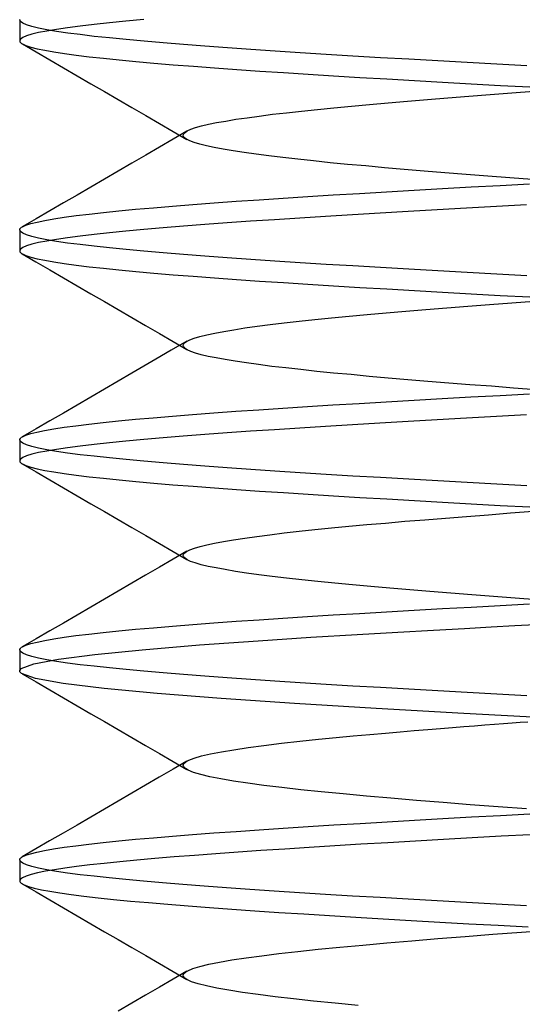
# Model space of a CAD drawing. Header units: millimetres. Extents: x 0 to 93, y -50 to 1.2.
# Tile 106 of 137: x 82.9 to 84.1, y -5.3 to -2.9. Entities that reach past the tile are written whole.
import ezdxf

# ---------------------------------------------------------------- set-up
doc = ezdxf.new("R2010")
doc.units = ezdxf.units.MM
doc.layers.add('MAIN-2', color=7, linetype='Continuous')

msp = doc.modelspace()

# ---------------------------------------------------------------- linework, layer by layer
at = {"layer": 'MAIN-2'}
for p, q in [((82.9005, -2.9501), (82.9007, -2.9488)), ((82.9005, -2.95), (82.9005, -3)), ((82.9023, -2.954), (82.9005, -2.9501)), ((83.1538, -2.953), (83.1143, -2.9569)), ((83.1964, -2.9491), (83.1538, -2.953)), ((82.9078, -2.9579), (82.9023, -2.954)), ((82.9168, -2.9618), (82.9078, -2.9579)), ((82.9294, -2.9657), (82.9168, -2.9618)), ((82.9455, -2.9696), (82.9294, -2.9657)), ((82.9652, -2.9735), (82.9455, -2.9696)), ((82.9651, -2.9765), (82.9455, -2.9804)), ((82.9883, -2.9726), (82.9651, -2.9765)), ((82.9883, -2.9774), (82.9652, -2.9735)), ((83.0148, -2.9687), (82.9883, -2.9726)), ((83.0447, -2.9648), (83.0148, -2.9687)), ((83.0779, -2.9609), (83.0447, -2.9648)), ((83.1143, -2.9569), (83.0779, -2.9609)), ((82.9023, -2.9961), (82.9005, -3)), ((82.9005, -3), (82.9007, -3.0012)), ((82.9077, -2.9922), (82.9023, -2.9961)), ((82.9167, -2.9883), (82.9077, -2.9922)), ((82.9293, -2.9843), (82.9167, -2.9883)), ((82.9455, -2.9804), (82.9293, -2.9843)), ((83.0149, -2.9813), (82.9883, -2.9774)), ((83.0448, -2.9852), (83.0149, -2.9813)), ((83.0781, -2.9892), (83.0448, -2.9852)), ((83.1145, -2.9931), (83.0781, -2.9892)), ((83.1541, -2.997), (83.1145, -2.9931)), ((83.1968, -3.0009), (83.1541, -2.997)), ((82.9007, -3.0012), (82.9012, -3.0025)), ((82.9012, -3.0025), (82.9021, -3.0037)), ((82.9021, -3.0037), (82.9034, -3.0049)), ((82.9034, -3.0049), (82.905, -3.0061)), ((82.905, -3.0061), (82.907, -3.0074)), ((82.9069, -3.0073), (82.9395, -3.0262)), ((82.907, -3.0074), (82.9154, -3.0112)), ((82.9154, -3.0112), (82.9271, -3.015)), ((82.9271, -3.015), (82.9422, -3.0188)), ((82.9422, -3.0188), (82.9605, -3.0225)), ((82.9605, -3.0225), (82.9822, -3.0263)), ((83.2424, -3.0048), (83.1968, -3.0009)), ((83.2908, -3.0088), (83.2424, -3.0048)), ((83.3418, -3.0127), (83.2908, -3.0088)), ((83.3953, -3.0166), (83.3418, -3.0127)), ((83.4511, -3.0205), (83.3953, -3.0166)), ((83.5089, -3.0244), (83.4511, -3.0205)), ((82.9395, -3.0262), (82.9721, -3.0451)), ((82.9721, -3.0451), (83.0048, -3.0641)), ((82.9822, -3.0263), (83.0071, -3.0301)), ((83.0071, -3.0301), (83.0351, -3.0339)), ((83.0351, -3.0339), (83.0662, -3.0377)), ((83.0662, -3.0377), (83.1004, -3.0415)), ((83.1004, -3.0415), (83.1375, -3.0453)), ((83.1375, -3.0453), (83.1776, -3.0491)), ((83.5688, -3.0283), (83.5089, -3.0244)), ((83.6307, -3.0322), (83.5688, -3.0283)), ((83.6946, -3.0361), (83.6307, -3.0322)), ((83.7604, -3.04), (83.6946, -3.0361)), ((83.8277, -3.0439), (83.7604, -3.04)), ((83.8965, -3.0478), (83.8277, -3.0439)), ((83.0048, -3.0641), (83.0374, -3.083)), ((83.1776, -3.0491), (83.2205, -3.0529)), ((83.2205, -3.0529), (83.2662, -3.0567)), ((83.2662, -3.0567), (83.3145, -3.0605)), ((83.3145, -3.0605), (83.365, -3.0643)), ((83.365, -3.0643), (83.4177, -3.0681)), ((83.4177, -3.0681), (83.4724, -3.0719)), ((83.9664, -3.0517), (83.8965, -3.0478)), ((84.0373, -3.0556), (83.9664, -3.0517)), ((84.109, -3.0595), (84.0373, -3.0556)), ((83.0374, -3.083), (83.0701, -3.102)), ((83.4724, -3.0719), (83.5291, -3.0756)), ((83.5291, -3.0756), (83.5877, -3.0794)), ((83.5877, -3.0794), (83.6484, -3.0832)), ((83.6484, -3.0832), (83.7109, -3.0869)), ((83.7109, -3.0869), (83.7752, -3.0907)), ((83.7752, -3.0907), (83.841, -3.0945)), ((83.0701, -3.102), (83.1027, -3.1209)), ((83.841, -3.0945), (83.9081, -3.0983)), ((83.9081, -3.0983), (83.9764, -3.1021)), ((83.9764, -3.1021), (84.0457, -3.1059)), ((84.0457, -3.1059), (84.1157, -3.1097)), ((83.1027, -3.1209), (83.1354, -3.1399)), ((83.1354, -3.1399), (83.1681, -3.1589)), ((83.8247, -3.1434), (83.8721, -3.1395)), ((83.8721, -3.1395), (83.9207, -3.1356)), ((83.9207, -3.1356), (83.9705, -3.1317)), ((83.9705, -3.1317), (84.0212, -3.1278)), ((84.0212, -3.1278), (84.073, -3.1239)), ((84.073, -3.1239), (84.1258, -3.1199)), ((83.1681, -3.1589), (83.2008, -3.1779)), ((83.572, -3.167), (83.6097, -3.1631)), ((83.6097, -3.1631), (83.6493, -3.1591)), ((83.6493, -3.1591), (83.6908, -3.1552)), ((83.6908, -3.1552), (83.7339, -3.1513)), ((83.7339, -3.1513), (83.7786, -3.1473)), ((83.7786, -3.1473), (83.8247, -3.1434)), ((83.2008, -3.1779), (83.2335, -3.1969)), ((83.3914, -3.1908), (83.4157, -3.1868)), ((83.4157, -3.1868), (83.4423, -3.1829)), ((83.4423, -3.1829), (83.4714, -3.1789)), ((83.4714, -3.1789), (83.5027, -3.1749)), ((83.5027, -3.1749), (83.5363, -3.171)), ((83.5363, -3.171), (83.572, -3.167)), ((83.2335, -3.1969), (83.2662, -3.2159)), ((83.2998, -3.2145), (83.3084, -3.2106)), ((83.3084, -3.2106), (83.3197, -3.2066)), ((83.3197, -3.2066), (83.3338, -3.2026)), ((83.3338, -3.2026), (83.3504, -3.1987)), ((83.3504, -3.1987), (83.3696, -3.1947)), ((83.3696, -3.1947), (83.3914, -3.1908)), ((83.2661, -3.2341), (83.2334, -3.2531)), ((83.2988, -3.2151), (83.2661, -3.2341)), ((83.2662, -3.2159), (83.2989, -3.2349)), ((83.2903, -3.2244), (83.2916, -3.2211)), ((83.2909, -3.2277), (83.2903, -3.2244)), ((83.2934, -3.231), (83.2909, -3.2277)), ((83.2916, -3.2211), (83.2947, -3.2178)), ((83.2978, -3.2343), (83.2934, -3.231)), ((83.2947, -3.2178), (83.2998, -3.2145)), ((83.3056, -3.2383), (83.2978, -3.2343)), ((83.2334, -3.2531), (83.2008, -3.2721)), ((83.3162, -3.2422), (83.3056, -3.2383)), ((83.3295, -3.2462), (83.3162, -3.2422)), ((83.3455, -3.2502), (83.3295, -3.2462)), ((83.3641, -3.2542), (83.3455, -3.2502)), ((83.3853, -3.2582), (83.3641, -3.2542)), ((83.409, -3.2621), (83.3853, -3.2582)), ((83.2008, -3.2721), (83.1681, -3.2911)), ((83.4351, -3.2661), (83.409, -3.2621)), ((83.4636, -3.2701), (83.4351, -3.2661)), ((83.4944, -3.274), (83.4636, -3.2701)), ((83.5276, -3.278), (83.4944, -3.274)), ((83.563, -3.282), (83.5276, -3.278)), ((83.1681, -3.2911), (83.1354, -3.3101)), ((83.6006, -3.286), (83.563, -3.282)), ((83.6402, -3.29), (83.6006, -3.286)), ((83.6817, -3.294), (83.6402, -3.29)), ((83.725, -3.2979), (83.6817, -3.294)), ((83.7699, -3.3019), (83.725, -3.2979)), ((83.8164, -3.3059), (83.7699, -3.3019)), ((83.1354, -3.3101), (83.1027, -3.3291)), ((83.8643, -3.3099), (83.8164, -3.3059)), ((83.9136, -3.3139), (83.8643, -3.3099)), ((83.9641, -3.3179), (83.9136, -3.3139)), ((84.0156, -3.3218), (83.9641, -3.3179)), ((84.0682, -3.3258), (84.0156, -3.3218)), ((84.1215, -3.3298), (84.0682, -3.3258)), ((83.07, -3.348), (83.0374, -3.367)), ((83.1027, -3.3291), (83.07, -3.348)), ((83.8404, -3.3555), (83.9076, -3.3517)), ((83.9076, -3.3517), (83.976, -3.3479)), ((83.976, -3.3479), (84.0453, -3.3441)), ((84.0453, -3.3441), (84.1154, -3.3403)), ((83.0374, -3.367), (83.0048, -3.3859)), ((83.4711, -3.3782), (83.5279, -3.3744)), ((83.5279, -3.3744), (83.5867, -3.3707)), ((83.5867, -3.3707), (83.6474, -3.3669)), ((83.6474, -3.3669), (83.7101, -3.3631)), ((83.7101, -3.3631), (83.7745, -3.3593)), ((83.7745, -3.3593), (83.8404, -3.3555)), ((83.0048, -3.3859), (82.9721, -3.4049)), ((83.1768, -3.401), (83.2196, -3.3972)), ((83.2196, -3.3972), (83.265, -3.3934)), ((83.265, -3.3934), (83.3131, -3.3896)), ((83.3131, -3.3896), (83.3636, -3.3858)), ((83.3636, -3.3858), (83.4163, -3.382)), ((83.4163, -3.382), (83.4711, -3.3782)), ((83.9652, -3.3984), (83.8951, -3.4023)), ((84.0363, -3.3945), (83.9652, -3.3984)), ((84.1082, -3.3906), (84.0363, -3.3945)), ((82.9721, -3.4049), (82.9395, -3.4238)), ((82.9819, -3.4237), (83.0067, -3.4199)), ((83.0067, -3.4199), (83.0347, -3.4161)), ((83.0347, -3.4161), (83.0658, -3.4123)), ((83.0658, -3.4123), (83.0999, -3.4085)), ((83.0999, -3.4085), (83.1369, -3.4048)), ((83.1369, -3.4048), (83.1768, -3.401)), ((83.5676, -3.4218), (83.5079, -3.4257)), ((83.6294, -3.4179), (83.5676, -3.4218)), ((83.6933, -3.414), (83.6294, -3.4179)), ((83.759, -3.4101), (83.6933, -3.414)), ((83.8263, -3.4062), (83.759, -3.4101)), ((83.8951, -3.4023), (83.8263, -3.4062)), ((82.9021, -3.4463), (82.9034, -3.4451)), ((82.9034, -3.4451), (82.905, -3.4439)), ((82.905, -3.4439), (82.907, -3.4426)), ((82.9395, -3.4238), (82.9068, -3.4427)), ((82.907, -3.4426), (82.9153, -3.4388)), ((82.9153, -3.4388), (82.927, -3.4351)), ((82.927, -3.4351), (82.942, -3.4313)), ((82.942, -3.4313), (82.9604, -3.4275)), ((82.9604, -3.4275), (82.9819, -3.4237)), ((83.2421, -3.4452), (83.1964, -3.4491)), ((83.2905, -3.4413), (83.2421, -3.4452)), ((83.3415, -3.4373), (83.2905, -3.4413)), ((83.3948, -3.4334), (83.3415, -3.4373)), ((83.4503, -3.4295), (83.3948, -3.4334)), ((83.5079, -3.4257), (83.4503, -3.4295)), ((82.9005, -3.45), (82.9007, -3.4488)), ((82.9023, -3.4539), (82.9005, -3.45)), ((82.9005, -3.45), (82.9005, -3.5)), ((82.9007, -3.4488), (82.9012, -3.4476)), ((82.9012, -3.4476), (82.9021, -3.4463)), ((82.9077, -3.4578), (82.9023, -3.4539)), ((82.9167, -3.4617), (82.9077, -3.4578)), ((82.9293, -3.4657), (82.9167, -3.4617)), ((82.9454, -3.4696), (82.9293, -3.4657)), ((83.0148, -3.4687), (82.9882, -3.4726)), ((83.0446, -3.4648), (83.0148, -3.4687)), ((83.0778, -3.4609), (83.0446, -3.4648)), ((83.1142, -3.457), (83.0778, -3.4609)), ((83.1538, -3.453), (83.1142, -3.457)), ((83.1964, -3.4491), (83.1538, -3.453)), ((82.9077, -3.4922), (82.9023, -3.4961)), ((82.9167, -3.4883), (82.9077, -3.4922)), ((82.9293, -3.4843), (82.9167, -3.4883)), ((82.9454, -3.4804), (82.9293, -3.4843)), ((82.9651, -3.4735), (82.9454, -3.4696)), ((82.9651, -3.4765), (82.9454, -3.4804)), ((82.9882, -3.4726), (82.9651, -3.4765)), ((82.9882, -3.4774), (82.9651, -3.4735)), ((83.0148, -3.4813), (82.9882, -3.4774)), ((83.0447, -3.4852), (83.0148, -3.4813)), ((83.0779, -3.4891), (83.0447, -3.4852)), ((83.1144, -3.4931), (83.0779, -3.4891)), ((82.9023, -3.4961), (82.9005, -3.5)), ((82.9005, -3.5), (82.9007, -3.5012)), ((82.9007, -3.5012), (82.9012, -3.5024)), ((82.9012, -3.5024), (82.9021, -3.5037)), ((82.9021, -3.5037), (82.9034, -3.5049)), ((82.9034, -3.5049), (82.905, -3.5061)), ((82.905, -3.5061), (82.9069, -3.5073)), ((82.9067, -3.5072), (82.9393, -3.5262)), ((82.9069, -3.5073), (82.9153, -3.5111)), ((82.9153, -3.5111), (82.9269, -3.5149)), ((82.9269, -3.5149), (82.942, -3.5187)), ((83.154, -3.497), (83.1144, -3.4931)), ((83.1966, -3.5009), (83.154, -3.497)), ((83.2422, -3.5048), (83.1966, -3.5009)), ((83.2906, -3.5087), (83.2422, -3.5048)), ((83.3417, -3.5127), (83.2906, -3.5087)), ((83.3952, -3.5166), (83.3417, -3.5127)), ((82.9393, -3.5262), (82.972, -3.5451)), ((82.942, -3.5187), (82.9603, -3.5225)), ((82.9603, -3.5225), (82.9819, -3.5263)), ((82.9819, -3.5263), (83.0068, -3.5301)), ((83.0068, -3.5301), (83.0348, -3.5339)), ((83.0348, -3.5339), (83.0659, -3.5377)), ((83.0659, -3.5377), (83.1, -3.5415)), ((83.4509, -3.5205), (83.3952, -3.5166)), ((83.5087, -3.5244), (83.4509, -3.5205)), ((83.5686, -3.5283), (83.5087, -3.5244)), ((83.6305, -3.5321), (83.5686, -3.5283)), ((83.6944, -3.536), (83.6305, -3.5321)), ((83.7602, -3.5399), (83.6944, -3.536)), ((82.972, -3.5451), (83.0046, -3.564)), ((83.1, -3.5415), (83.1371, -3.5453)), ((83.1371, -3.5453), (83.1772, -3.5491)), ((83.1772, -3.5491), (83.2201, -3.5529)), ((83.2201, -3.5529), (83.2658, -3.5567)), ((83.2658, -3.5567), (83.3141, -3.5605)), ((83.3141, -3.5605), (83.3647, -3.5643)), ((83.8276, -3.5439), (83.7602, -3.5399)), ((83.8964, -3.5478), (83.8276, -3.5439)), ((83.9663, -3.5517), (83.8964, -3.5478)), ((84.0373, -3.5556), (83.9663, -3.5517)), ((84.109, -3.5595), (84.0373, -3.5556)), ((83.0046, -3.564), (83.0372, -3.5829)), ((83.0372, -3.5829), (83.0699, -3.6019)), ((83.3647, -3.5643), (83.4174, -3.5681)), ((83.4174, -3.5681), (83.4721, -3.5718)), ((83.4721, -3.5718), (83.5287, -3.5756)), ((83.5287, -3.5756), (83.5874, -3.5794)), ((83.5874, -3.5794), (83.6481, -3.5831)), ((83.6481, -3.5831), (83.7107, -3.5869)), ((83.0699, -3.6019), (83.1025, -3.6209)), ((83.7107, -3.5869), (83.775, -3.5907)), ((83.775, -3.5907), (83.8408, -3.5945)), ((83.8408, -3.5945), (83.908, -3.5983)), ((83.908, -3.5983), (83.9763, -3.6021)), ((83.9763, -3.6021), (84.0456, -3.606)), ((84.0456, -3.606), (84.1156, -3.6098)), ((83.1025, -3.6209), (83.1352, -3.6398)), ((83.9179, -3.6358), (83.9685, -3.6318)), ((83.9685, -3.6318), (84.0202, -3.6278)), ((84.0202, -3.6278), (84.0728, -3.6238)), ((84.0728, -3.6238), (84.1262, -3.6199)), ((83.1352, -3.6398), (83.1679, -3.6588)), ((83.6437, -3.6597), (83.6852, -3.6557)), ((83.6852, -3.6557), (83.7286, -3.6517)), ((83.7286, -3.6517), (83.7737, -3.6477)), ((83.7737, -3.6477), (83.8204, -3.6438)), ((83.8204, -3.6438), (83.8685, -3.6398)), ((83.8685, -3.6398), (83.9179, -3.6358)), ((83.1679, -3.6588), (83.2006, -3.6778)), ((83.2006, -3.6778), (83.2333, -3.6968)), ((83.4373, -3.6836), (83.4662, -3.6796)), ((83.4662, -3.6796), (83.4974, -3.6756)), ((83.4974, -3.6756), (83.5308, -3.6716)), ((83.5308, -3.6716), (83.5664, -3.6676)), ((83.5664, -3.6676), (83.604, -3.6637)), ((83.604, -3.6637), (83.6437, -3.6597)), ((83.2333, -3.6968), (83.266, -3.7158)), ((83.3165, -3.7077), (83.33, -3.7036)), ((83.33, -3.7036), (83.3462, -3.6996)), ((83.3462, -3.6996), (83.3651, -3.6956)), ((83.3651, -3.6956), (83.3867, -3.6916)), ((83.3867, -3.6916), (83.4108, -3.6876)), ((83.4108, -3.6876), (83.4373, -3.6836)), ((83.2988, -3.7152), (83.2618, -3.7367)), ((83.266, -3.7158), (83.2987, -3.7348)), ((83.2903, -3.7255), (83.291, -3.7222)), ((83.2916, -3.7288), (83.2903, -3.7255)), ((83.291, -3.7222), (83.2935, -3.7189)), ((83.2935, -3.7189), (83.2979, -3.7157)), ((83.2979, -3.7157), (83.3058, -3.7117)), ((83.3058, -3.7117), (83.3165, -3.7077)), ((83.2618, -3.7367), (83.2247, -3.7582)), ((83.2947, -3.7321), (83.2916, -3.7288)), ((83.2997, -3.7354), (83.2947, -3.7321)), ((83.3082, -3.7394), (83.2997, -3.7354)), ((83.3193, -3.7433), (83.3082, -3.7394)), ((83.3331, -3.7472), (83.3193, -3.7433)), ((83.3495, -3.7511), (83.3331, -3.7472)), ((83.2247, -3.7582), (83.1964, -3.7747)), ((83.3685, -3.755), (83.3495, -3.7511)), ((83.39, -3.759), (83.3685, -3.755)), ((83.4141, -3.7629), (83.39, -3.759)), ((83.4407, -3.7669), (83.4141, -3.7629)), ((83.4698, -3.7709), (83.4407, -3.7669)), ((83.5012, -3.7749), (83.4698, -3.7709)), ((83.168, -3.7912), (83.1353, -3.8102)), ((83.1964, -3.7747), (83.168, -3.7912)), ((83.5348, -3.7788), (83.5012, -3.7749)), ((83.5706, -3.7828), (83.5348, -3.7788)), ((83.6085, -3.7868), (83.5706, -3.7828)), ((83.6483, -3.7908), (83.6085, -3.7868)), ((83.69, -3.7947), (83.6483, -3.7908)), ((83.7334, -3.7987), (83.69, -3.7947)), ((83.1353, -3.8102), (83.1026, -3.8291)), ((83.7786, -3.8027), (83.7334, -3.7987)), ((83.8252, -3.8067), (83.7786, -3.8027)), ((83.8733, -3.8106), (83.8252, -3.8067)), ((83.9226, -3.8146), (83.8733, -3.8106)), ((83.9732, -3.8186), (83.9226, -3.8146)), ((84.0247, -3.8225), (83.9732, -3.8186)), ((83.1026, -3.8291), (83.07, -3.8481)), ((83.9756, -3.8479), (84.045, -3.8441)), ((84.0773, -3.8265), (84.0247, -3.8225)), ((84.045, -3.8441), (84.1152, -3.8403)), ((84.1308, -3.8305), (84.0773, -3.8265)), ((83.0373, -3.8671), (83.0047, -3.886)), ((83.07, -3.8481), (83.0373, -3.8671)), ((83.5862, -3.8707), (83.6469, -3.8669)), ((83.6469, -3.8669), (83.7096, -3.8631)), ((83.7096, -3.8631), (83.774, -3.8593)), ((83.774, -3.8593), (83.84, -3.8555)), ((83.84, -3.8555), (83.9072, -3.8517)), ((83.9072, -3.8517), (83.9756, -3.8479)), ((83.0047, -3.886), (82.9721, -3.9049)), ((83.2644, -3.8934), (83.3125, -3.8896)), ((83.3125, -3.8896), (83.363, -3.8858)), ((83.363, -3.8858), (83.4157, -3.882)), ((83.4157, -3.882), (83.4706, -3.8783)), ((83.4706, -3.8783), (83.5274, -3.8745)), ((83.5274, -3.8745), (83.5862, -3.8707)), ((84.1082, -3.8906), (84.0363, -3.8945)), ((82.9721, -3.9049), (82.9394, -3.9238)), ((83.0342, -3.9162), (83.0652, -3.9124)), ((83.0652, -3.9124), (83.0993, -3.9086)), ((83.0993, -3.9086), (83.1363, -3.9048)), ((83.1363, -3.9048), (83.1762, -3.901)), ((83.1762, -3.901), (83.2189, -3.8972)), ((83.2189, -3.8972), (83.2644, -3.8934)), ((83.6931, -3.914), (83.6293, -3.9179)), ((83.7589, -3.9101), (83.6931, -3.914)), ((83.8263, -3.9062), (83.7589, -3.9101)), ((83.8952, -3.9023), (83.8263, -3.9062)), ((83.9653, -3.8984), (83.8952, -3.9023)), ((84.0363, -3.8945), (83.9653, -3.8984)), ((82.9394, -3.9238), (82.9068, -3.9428)), ((82.9151, -3.9389), (82.9267, -3.9351)), ((82.9267, -3.9351), (82.9417, -3.9313)), ((82.9417, -3.9313), (82.96, -3.9276)), ((82.96, -3.9276), (82.9815, -3.9238)), ((82.9815, -3.9238), (83.0063, -3.92)), ((83.0063, -3.92), (83.0342, -3.9162)), ((83.3414, -3.9373), (83.2904, -3.9413)), ((83.3948, -3.9334), (83.3414, -3.9373)), ((83.4504, -3.9295), (83.3948, -3.9334)), ((83.508, -3.9257), (83.4504, -3.9295)), ((83.5676, -3.9218), (83.508, -3.9257)), ((83.6293, -3.9179), (83.5676, -3.9218)), ((82.9005, -3.95), (82.9007, -3.9488)), ((82.9023, -3.9539), (82.9005, -3.95)), ((82.9005, -3.95), (82.9005, -4)), ((82.9007, -3.9488), (82.9012, -3.9476)), ((82.9012, -3.9476), (82.9021, -3.9464)), ((82.9021, -3.9464), (82.9033, -3.9452)), ((82.9077, -3.9578), (82.9023, -3.9539)), ((82.9033, -3.9452), (82.9049, -3.9439)), ((82.9049, -3.9439), (82.9069, -3.9427)), ((82.9069, -3.9427), (82.9151, -3.9389)), ((82.9167, -3.9617), (82.9077, -3.9578)), ((82.9293, -3.9657), (82.9167, -3.9617)), ((83.0778, -3.9609), (83.0447, -3.9648)), ((83.1143, -3.957), (83.0778, -3.9609)), ((83.1538, -3.953), (83.1143, -3.957)), ((83.1964, -3.9491), (83.1538, -3.953)), ((83.242, -3.9452), (83.1964, -3.9491)), ((83.2904, -3.9413), (83.242, -3.9452)), ((82.9292, -3.9844), (82.9167, -3.9883)), ((82.9454, -3.9804), (82.9292, -3.9844)), ((82.9454, -3.9696), (82.9293, -3.9657)), ((82.9651, -3.9735), (82.9454, -3.9696)), ((82.9651, -3.9765), (82.9454, -3.9804)), ((82.9882, -3.9726), (82.9651, -3.9765)), ((82.9882, -3.9774), (82.9651, -3.9735)), ((83.0148, -3.9687), (82.9882, -3.9726)), ((83.0147, -3.9813), (82.9882, -3.9774)), ((83.0447, -3.9852), (83.0147, -3.9813)), ((83.0447, -3.9648), (83.0148, -3.9687)), ((83.0779, -3.9891), (83.0447, -3.9852)), ((82.9023, -3.9961), (82.9005, -4)), ((82.9005, -4), (82.9007, -4.0012)), ((82.9007, -4.0012), (82.9012, -4.0024)), ((82.9012, -4.0024), (82.9021, -4.0037)), ((82.9021, -4.0037), (82.9034, -4.0049)), ((82.9077, -3.9922), (82.9023, -3.9961)), ((82.9034, -4.0049), (82.905, -4.0061)), ((82.905, -4.0061), (82.9069, -4.0073)), ((82.9068, -4.0073), (82.9395, -4.0262)), ((82.9069, -4.0073), (82.9153, -4.0111)), ((82.9167, -3.9883), (82.9077, -3.9922)), ((83.1144, -3.9931), (83.0779, -3.9891)), ((83.154, -3.997), (83.1144, -3.9931)), ((83.1966, -4.0009), (83.154, -3.997)), ((83.2422, -4.0048), (83.1966, -4.0009)), ((83.2906, -4.0088), (83.2422, -4.0048)), ((82.9153, -4.0111), (82.9269, -4.0149)), ((82.9269, -4.0149), (82.942, -4.0187)), ((82.9395, -4.0262), (82.9721, -4.0451)), ((82.942, -4.0187), (82.9603, -4.0225)), ((82.9603, -4.0225), (82.9819, -4.0263)), ((82.9819, -4.0263), (83.0068, -4.0301)), ((83.0068, -4.0301), (83.0348, -4.0339)), ((83.3417, -4.0127), (83.2906, -4.0088)), ((83.3952, -4.0166), (83.3417, -4.0127)), ((83.4509, -4.0205), (83.3952, -4.0166)), ((83.5088, -4.0244), (83.4509, -4.0205)), ((83.5686, -4.0283), (83.5088, -4.0244)), ((83.6306, -4.0321), (83.5686, -4.0283)), ((82.9721, -4.0451), (83.0047, -4.064)), ((83.0348, -4.0339), (83.0659, -4.0377)), ((83.0659, -4.0377), (83.1001, -4.0415)), ((83.1001, -4.0415), (83.1372, -4.0453)), ((83.1372, -4.0453), (83.1773, -4.0491)), ((83.1773, -4.0491), (83.2201, -4.0529)), ((83.2201, -4.0529), (83.2657, -4.0567)), ((83.6945, -4.036), (83.6306, -4.0321)), ((83.7603, -4.0399), (83.6945, -4.036)), ((83.8277, -4.0439), (83.7603, -4.0399)), ((83.8964, -4.0478), (83.8277, -4.0439)), ((83.9664, -4.0517), (83.8964, -4.0478)), ((84.0373, -4.0556), (83.9664, -4.0517)), ((83.0047, -4.064), (83.0374, -4.083)), ((83.2657, -4.0567), (83.3139, -4.0605)), ((83.3139, -4.0605), (83.3645, -4.0643)), ((83.3645, -4.0643), (83.4173, -4.0681)), ((83.4173, -4.0681), (83.4721, -4.0719)), ((83.4721, -4.0719), (83.5288, -4.0756)), ((83.5288, -4.0756), (83.5875, -4.0794)), ((84.109, -4.0595), (84.0373, -4.0556)), ((83.0374, -4.083), (83.07, -4.1019)), ((83.07, -4.1019), (83.1027, -4.1209)), ((83.5875, -4.0794), (83.6481, -4.0832)), ((83.6481, -4.0832), (83.7106, -4.0869)), ((83.7106, -4.0869), (83.7749, -4.0907)), ((83.7749, -4.0907), (83.8408, -4.0945)), ((83.8408, -4.0945), (83.908, -4.0983)), ((83.908, -4.0983), (83.9763, -4.1021)), ((83.9763, -4.1021), (84.0456, -4.1059)), ((83.1027, -4.1209), (83.1354, -4.1399)), ((84.0171, -4.1281), (84.0699, -4.124)), ((84.0456, -4.1059), (84.1156, -4.1097)), ((84.0699, -4.124), (84.1236, -4.12)), ((83.1354, -4.1399), (83.168, -4.1588)), ((83.7275, -4.1518), (83.772, -4.1479)), ((83.772, -4.1479), (83.8181, -4.1439)), ((83.8181, -4.1439), (83.8658, -4.14)), ((83.8658, -4.14), (83.9149, -4.136)), ((83.9149, -4.136), (83.9654, -4.1321)), ((83.9654, -4.1321), (84.0171, -4.1281)), ((83.168, -4.1588), (83.2007, -4.1778)), ((83.4967, -4.1757), (83.5303, -4.1717)), ((83.5303, -4.1717), (83.566, -4.1677)), ((83.566, -4.1677), (83.6038, -4.1637)), ((83.6038, -4.1637), (83.6433, -4.1597)), ((83.6433, -4.1597), (83.6846, -4.1558)), ((83.6846, -4.1558), (83.7275, -4.1518)), ((83.2007, -4.1778), (83.2334, -4.1968)), ((83.3463, -4.1996), (83.365, -4.1956)), ((83.365, -4.1956), (83.3863, -4.1917)), ((83.3863, -4.1917), (83.4102, -4.1877)), ((83.4102, -4.1877), (83.4366, -4.1837)), ((83.4366, -4.1837), (83.4655, -4.1797)), ((83.4655, -4.1797), (83.4967, -4.1757)), ((83.2334, -4.1968), (83.2661, -4.2158)), ((83.2986, -4.2152), (83.266, -4.2342)), ((83.2661, -4.2158), (83.2988, -4.2348)), ((83.291, -4.2221), (83.2936, -4.2188)), ((83.2936, -4.2188), (83.2981, -4.2155)), ((83.2981, -4.2155), (83.3061, -4.2116)), ((83.3061, -4.2116), (83.3168, -4.2076)), ((83.3168, -4.2076), (83.3302, -4.2036)), ((83.3302, -4.2036), (83.3463, -4.1996)), ((83.266, -4.2342), (83.2333, -4.2532)), ((83.2903, -4.2254), (83.291, -4.2221)), ((83.2914, -4.2286), (83.2903, -4.2254)), ((83.2945, -4.2319), (83.2914, -4.2286)), ((83.2994, -4.2352), (83.2945, -4.2319)), ((83.3078, -4.2392), (83.2994, -4.2352)), ((83.319, -4.2431), (83.3078, -4.2392)), ((83.2333, -4.2532), (83.2006, -4.2722)), ((83.3328, -4.2471), (83.319, -4.2431)), ((83.3493, -4.2511), (83.3328, -4.2471)), ((83.3684, -4.255), (83.3493, -4.2511)), ((83.3902, -4.259), (83.3684, -4.255)), ((83.4145, -4.263), (83.3902, -4.259)), ((83.4413, -4.267), (83.4145, -4.263)), ((83.2006, -4.2722), (83.1679, -4.2912)), ((83.4706, -4.271), (83.4413, -4.267)), ((83.5023, -4.275), (83.4706, -4.271)), ((83.5364, -4.279), (83.5023, -4.275)), ((83.5726, -4.283), (83.5364, -4.279)), ((83.6109, -4.2871), (83.5726, -4.283)), ((83.6511, -4.2911), (83.6109, -4.2871)), ((83.1353, -4.3102), (83.1026, -4.3291)), ((83.1679, -4.2912), (83.1353, -4.3102)), ((83.6932, -4.2951), (83.6511, -4.2911)), ((83.7371, -4.299), (83.6932, -4.2951)), ((83.7826, -4.303), (83.7371, -4.299)), ((83.8297, -4.307), (83.7826, -4.303)), ((83.8781, -4.311), (83.8297, -4.307)), ((83.9277, -4.315), (83.8781, -4.311)), ((83.1026, -4.3291), (83.0699, -4.3481)), ((83.9781, -4.319), (83.9277, -4.315)), ((84.0293, -4.3229), (83.9781, -4.319)), ((84.0811, -4.3268), (84.0293, -4.3229)), ((84.1337, -4.3307), (84.0811, -4.3268)), ((83.0699, -4.3481), (83.0372, -4.367)), ((83.7099, -4.3631), (83.7744, -4.3593)), ((83.7744, -4.3593), (83.8403, -4.3555)), ((83.8403, -4.3555), (83.9076, -4.3517)), ((83.9076, -4.3517), (83.9759, -4.3479)), ((83.9759, -4.3479), (84.0452, -4.3441)), ((84.0452, -4.3441), (84.1154, -4.3403)), ((83.0372, -4.367), (83.0046, -4.386)), ((83.3634, -4.3858), (83.4161, -4.382)), ((83.4161, -4.382), (83.4709, -4.3782)), ((83.4709, -4.3782), (83.5277, -4.3745)), ((83.5277, -4.3745), (83.5865, -4.3707)), ((83.5865, -4.3707), (83.6473, -4.3669)), ((83.6473, -4.3669), (83.7099, -4.3631)), ((82.972, -4.4049), (82.9394, -4.4238)), ((83.0046, -4.386), (82.972, -4.4049)), ((83.0996, -4.4086), (83.1367, -4.4048)), ((83.1367, -4.4048), (83.1766, -4.401)), ((83.1766, -4.401), (83.2193, -4.3972)), ((83.2193, -4.3972), (83.2648, -4.3934)), ((83.2648, -4.3934), (83.3129, -4.3896)), ((83.3129, -4.3896), (83.3634, -4.3858)), ((83.8017, -4.4076), (83.8863, -4.4028)), ((83.8863, -4.4028), (83.96, -4.3987)), ((83.96, -4.3987), (84.0242, -4.3952)), ((84.0242, -4.3952), (84.08, -4.3921)), ((84.08, -4.3921), (84.1285, -4.3895)), ((82.9394, -4.4238), (82.9068, -4.4427)), ((82.9419, -4.4313), (82.9602, -4.4275)), ((82.9602, -4.4275), (82.9818, -4.4237)), ((82.9818, -4.4237), (83.0066, -4.4199)), ((83.0066, -4.4199), (83.0345, -4.4161)), ((83.0345, -4.4161), (83.0655, -4.4124)), ((83.0655, -4.4124), (83.0996, -4.4086)), ((83.3286, -4.4383), (83.4687, -4.4283)), ((83.4687, -4.4283), (83.5941, -4.4201)), ((83.5941, -4.4201), (83.7048, -4.4133)), ((83.7048, -4.4133), (83.8017, -4.4076)), ((82.9005, -4.45), (82.9007, -4.4488)), ((82.9023, -4.4539), (82.9005, -4.45)), ((82.9005, -4.45), (82.9005, -4.4999)), ((82.9007, -4.4488), (82.9012, -4.4476)), ((82.9012, -4.4476), (82.9021, -4.4464)), ((82.9021, -4.4464), (82.9034, -4.4451)), ((82.9077, -4.4578), (82.9023, -4.4539)), ((82.9034, -4.4451), (82.905, -4.4439)), ((82.905, -4.4439), (82.9069, -4.4427)), ((82.9069, -4.4427), (82.9152, -4.4389)), ((82.9152, -4.4389), (82.9269, -4.4351)), ((82.9269, -4.4351), (82.9419, -4.4313)), ((83.0794, -4.4607), (83.1923, -4.4495)), ((83.1923, -4.4495), (83.3286, -4.4383)), ((82.9167, -4.4617), (82.9077, -4.4578)), ((82.9293, -4.4656), (82.9167, -4.4617)), ((82.9454, -4.4696), (82.9293, -4.4656)), ((82.934, -4.4831), (82.9927, -4.4719)), ((82.965, -4.4735), (82.9454, -4.4696)), ((82.9882, -4.4774), (82.965, -4.4735)), ((83.0147, -4.4813), (82.9882, -4.4774)), ((82.9927, -4.4719), (83.0794, -4.4607)), ((82.9005, -4.5002), (82.9009, -4.4982)), ((82.901, -4.5021), (82.9005, -4.5002)), ((82.9009, -4.4982), (82.9021, -4.4963)), ((82.9021, -4.4963), (82.9042, -4.4944)), ((82.9042, -4.4944), (82.934, -4.4831)), ((83.0447, -4.4852), (83.0147, -4.4813)), ((83.0779, -4.4891), (83.0447, -4.4852)), ((83.1144, -4.4931), (83.0779, -4.4891)), ((83.154, -4.497), (83.1144, -4.4931)), ((83.1966, -4.5009), (83.154, -4.497)), ((83.2422, -4.5048), (83.1966, -4.5009)), ((82.9024, -4.504), (82.901, -4.5021)), ((82.9047, -4.5059), (82.9024, -4.504)), ((82.9382, -4.5178), (82.9047, -4.5059)), ((82.9068, -4.5072), (82.9394, -4.5261)), ((83.0043, -4.5298), (82.9382, -4.5178)), ((83.2906, -4.5088), (83.2422, -4.5048)), ((83.3417, -4.5127), (83.2906, -4.5088)), ((83.3952, -4.5166), (83.3417, -4.5127)), ((83.4509, -4.5205), (83.3952, -4.5166)), ((83.5087, -4.5244), (83.4509, -4.5205)), ((83.5686, -4.5282), (83.5087, -4.5244)), ((82.9394, -4.5261), (82.972, -4.545)), ((82.972, -4.545), (83.0046, -4.564)), ((83.1015, -4.5416), (83.0043, -4.5298)), ((83.2278, -4.5535), (83.1015, -4.5416)), ((83.6305, -4.5321), (83.5686, -4.5282)), ((83.6944, -4.536), (83.6305, -4.5321)), ((83.7602, -4.5399), (83.6944, -4.536)), ((83.8276, -4.5439), (83.7602, -4.5399)), ((83.8964, -4.5478), (83.8276, -4.5439)), ((83.9663, -4.5517), (83.8964, -4.5478)), ((83.0046, -4.564), (83.0372, -4.5829)), ((83.3803, -4.5655), (83.2278, -4.5535)), ((83.5556, -4.5773), (83.3803, -4.5655)), ((84.0373, -4.5557), (83.9663, -4.5517)), ((84.109, -4.5596), (84.0373, -4.5557)), ((83.0372, -4.5829), (83.0699, -4.6019)), ((83.7497, -4.5893), (83.5556, -4.5773)), ((83.9584, -4.6012), (83.7497, -4.5893)), ((83.0699, -4.6019), (83.1025, -4.6208)), ((84.177, -4.613), (83.9584, -4.6012)), ((83.1025, -4.6208), (83.1352, -4.6398)), ((83.1352, -4.6398), (83.1679, -4.6588)), ((83.8407, -4.6421), (83.8727, -4.6394)), ((83.8727, -4.6394), (83.9029, -4.637)), ((83.9029, -4.637), (83.9316, -4.6347)), ((83.9316, -4.6347), (83.9587, -4.6326)), ((83.9587, -4.6326), (83.9843, -4.6306)), ((83.9843, -4.6306), (84.0086, -4.6287)), ((84.0086, -4.6287), (84.0315, -4.627)), ((84.0315, -4.627), (84.0532, -4.6253)), ((84.0532, -4.6253), (84.0737, -4.6238)), ((84.0737, -4.6238), (84.0931, -4.6223)), ((84.0931, -4.6223), (84.1115, -4.621)), ((83.1679, -4.6588), (83.2006, -4.6778)), ((83.5682, -4.6675), (83.6122, -4.6628)), ((83.6122, -4.6628), (83.6547, -4.6586)), ((83.6547, -4.6586), (83.6954, -4.6548)), ((83.6954, -4.6548), (83.7344, -4.6512)), ((83.7344, -4.6512), (83.7717, -4.6479)), ((83.7717, -4.6479), (83.8071, -4.6449)), ((83.8071, -4.6449), (83.8407, -4.6421)), ((83.2006, -4.6778), (83.2333, -4.6968)), ((83.3812, -4.6926), (83.4109, -4.6876)), ((83.4109, -4.6876), (83.4446, -4.6825)), ((83.4446, -4.6825), (83.4825, -4.6775)), ((83.4825, -4.6775), (83.5242, -4.6724)), ((83.5242, -4.6724), (83.5682, -4.6675)), ((83.2333, -4.6968), (83.266, -4.7158)), ((83.3034, -4.7128), (83.3164, -4.7077)), ((83.3164, -4.7077), (83.3338, -4.7026)), ((83.3338, -4.7026), (83.3555, -4.6976)), ((83.3555, -4.6976), (83.3812, -4.6926)), ((83.2659, -4.7342), (83.2332, -4.7533)), ((83.2986, -4.7152), (83.2659, -4.7342)), ((83.266, -4.7158), (83.2987, -4.7348)), ((83.2902, -4.7247), (83.2918, -4.7207)), ((83.2914, -4.7287), (83.2902, -4.7247)), ((83.2954, -4.7327), (83.2914, -4.7287)), ((83.2918, -4.7207), (83.2962, -4.7168)), ((83.3022, -4.7367), (83.2954, -4.7327)), ((83.2962, -4.7168), (83.3034, -4.7128)), ((83.2332, -4.7533), (83.2005, -4.7723)), ((83.315, -4.7418), (83.3022, -4.7367)), ((83.3323, -4.747), (83.315, -4.7418)), ((83.3538, -4.7521), (83.3323, -4.747)), ((83.3796, -4.7572), (83.3538, -4.7521)), ((83.4097, -4.7623), (83.3796, -4.7572)), ((83.2005, -4.7723), (83.1678, -4.7913)), ((83.4441, -4.7674), (83.4097, -4.7623)), ((83.4825, -4.7725), (83.4441, -4.7674)), ((83.5248, -4.7777), (83.4825, -4.7725)), ((83.5704, -4.7828), (83.5248, -4.7777)), ((83.1678, -4.7913), (83.1351, -4.8102)), ((83.6192, -4.7879), (83.5704, -4.7828)), ((83.6713, -4.793), (83.6192, -4.7879)), ((83.7266, -4.7981), (83.6713, -4.793)), ((83.7851, -4.8032), (83.7266, -4.7981)), ((83.8461, -4.8084), (83.7851, -4.8032)), ((83.1351, -4.8102), (83.1024, -4.8292)), ((83.9091, -4.8135), (83.8461, -4.8084)), ((83.9738, -4.8186), (83.9091, -4.8135)), ((84.0402, -4.8237), (83.9738, -4.8186)), ((84.1084, -4.8288), (84.0402, -4.8237)), ((83.0698, -4.8482), (83.0371, -4.8671)), ((83.1024, -4.8292), (83.0698, -4.8482)), ((83.8415, -4.8554), (83.9086, -4.8516)), ((83.9086, -4.8516), (83.9767, -4.8478)), ((83.9767, -4.8478), (84.0459, -4.844)), ((84.0459, -4.844), (84.1158, -4.8402)), ((83.0371, -4.8671), (83.0045, -4.886)), ((83.471, -4.8782), (83.5283, -4.8744)), ((83.5283, -4.8744), (83.5875, -4.8706)), ((83.5875, -4.8706), (83.6486, -4.8668)), ((83.6486, -4.8668), (83.7114, -4.863)), ((83.7114, -4.863), (83.7758, -4.8592)), ((83.7758, -4.8592), (83.8415, -4.8554)), ((83.0045, -4.886), (82.9719, -4.905)), ((83.1764, -4.901), (83.2191, -4.8972)), ((83.2191, -4.8972), (83.2646, -4.8934)), ((83.2646, -4.8934), (83.3126, -4.8896)), ((83.3126, -4.8896), (83.3631, -4.8858)), ((83.3631, -4.8858), (83.4159, -4.882)), ((83.4159, -4.882), (83.471, -4.8782)), ((83.9783, -4.8977), (83.9102, -4.9015)), ((84.0473, -4.8939), (83.9783, -4.8977)), ((84.1171, -4.8901), (84.0473, -4.8939)), ((82.9719, -4.905), (82.9393, -4.9239)), ((82.9813, -4.9238), (83.0061, -4.92)), ((83.0061, -4.92), (83.034, -4.9162)), ((83.034, -4.9162), (83.0651, -4.9124)), ((83.0651, -4.9124), (83.0993, -4.9086)), ((83.0993, -4.9086), (83.1364, -4.9048)), ((83.1364, -4.9048), (83.1764, -4.901)), ((83.5905, -4.9204), (83.5319, -4.9241)), ((83.651, -4.9166), (83.5905, -4.9204)), ((83.7135, -4.9129), (83.651, -4.9166)), ((83.7776, -4.9091), (83.7135, -4.9129)), ((83.8433, -4.9053), (83.7776, -4.9091)), ((83.9102, -4.9015), (83.8433, -4.9053)), ((82.902, -4.9464), (82.9032, -4.9452)), ((82.9032, -4.9452), (82.9048, -4.944)), ((82.9048, -4.944), (82.9067, -4.9428)), ((82.9393, -4.9239), (82.9067, -4.9428)), ((82.9067, -4.9428), (82.9149, -4.939)), ((82.9149, -4.939), (82.9266, -4.9352)), ((82.9266, -4.9352), (82.9415, -4.9314)), ((82.9415, -4.9314), (82.9598, -4.9276)), ((82.9598, -4.9276), (82.9813, -4.9238)), ((83.2689, -4.943), (83.2229, -4.9468)), ((83.3173, -4.9392), (83.2689, -4.943)), ((83.368, -4.9354), (83.3173, -4.9392)), ((83.4207, -4.9316), (83.368, -4.9354)), ((83.4753, -4.9279), (83.4207, -4.9316)), ((83.5319, -4.9241), (83.4753, -4.9279)), ((82.9005, -4.95), (82.9006, -4.9488)), ((82.9023, -4.954), (82.9005, -4.95)), ((82.9005, -4.95), (82.9005, -5)), ((82.9006, -4.9488), (82.9011, -4.9476)), ((82.9011, -4.9476), (82.902, -4.9464)), ((82.9077, -4.9579), (82.9023, -4.954)), ((82.9168, -4.9618), (82.9077, -4.9579)), ((82.9294, -4.9657), (82.9168, -4.9618)), ((82.9455, -4.9696), (82.9294, -4.9657)), ((82.9651, -4.9735), (82.9455, -4.9696)), ((83.0082, -4.9697), (82.9834, -4.9734)), ((83.0362, -4.9659), (83.0082, -4.9697)), ((83.0674, -4.9621), (83.0362, -4.9659)), ((83.1018, -4.9583), (83.0674, -4.9621)), ((83.1392, -4.9545), (83.1018, -4.9583)), ((83.1797, -4.9507), (83.1392, -4.9545)), ((83.2229, -4.9468), (83.1797, -4.9507)), ((82.9074, -4.9924), (82.9022, -4.9962)), ((82.916, -4.9886), (82.9074, -4.9924)), ((82.928, -4.9848), (82.916, -4.9886)), ((82.9432, -4.981), (82.928, -4.9848)), ((82.9617, -4.9772), (82.9432, -4.981)), ((82.9834, -4.9734), (82.9617, -4.9772)), ((82.9881, -4.9774), (82.9651, -4.9735)), ((83.0146, -4.9813), (82.9881, -4.9774)), ((83.0445, -4.9852), (83.0146, -4.9813)), ((83.0776, -4.9891), (83.0445, -4.9852)), ((83.1139, -4.993), (83.0776, -4.9891)), ((83.1533, -4.9969), (83.1139, -4.993)), ((82.9022, -4.9962), (82.9005, -4.9999)), ((82.9005, -4.9999), (82.9006, -5.0009)), ((82.9006, -5.0009), (82.9009, -5.0018)), ((82.9009, -5.0018), (82.9014, -5.0027)), ((82.9014, -5.0027), (82.9021, -5.0037)), ((82.9021, -5.0037), (82.903, -5.0046)), ((82.903, -5.0046), (82.904, -5.0055)), ((82.904, -5.0055), (82.9109, -5.0094)), ((82.9068, -5.0073), (82.9395, -5.0262)), ((82.9109, -5.0094), (82.9212, -5.0132)), ((82.9212, -5.0132), (82.935, -5.0171)), ((83.1957, -5.0008), (83.1533, -4.9969)), ((83.241, -5.0047), (83.1957, -5.0008)), ((83.289, -5.0086), (83.241, -5.0047)), ((83.3398, -5.0125), (83.289, -5.0086)), ((83.3931, -5.0165), (83.3398, -5.0125)), ((83.4489, -5.0204), (83.3931, -5.0165)), ((82.935, -5.0171), (82.9521, -5.0209)), ((82.9395, -5.0262), (82.9721, -5.0451)), ((82.9521, -5.0209), (82.9726, -5.0248)), ((82.9726, -5.0248), (82.9963, -5.0286)), ((82.9963, -5.0286), (83.0233, -5.0324)), ((83.0233, -5.0324), (83.0537, -5.0363)), ((83.0537, -5.0363), (83.0874, -5.0401)), ((83.0874, -5.0401), (83.1243, -5.044)), ((83.507, -5.0243), (83.4489, -5.0204)), ((83.5672, -5.0282), (83.507, -5.0243)), ((83.6294, -5.0321), (83.5672, -5.0282)), ((83.6934, -5.036), (83.6294, -5.0321)), ((83.7592, -5.0399), (83.6934, -5.036)), ((83.8264, -5.0438), (83.7592, -5.0399)), ((82.9721, -5.0451), (83.0047, -5.064)), ((83.1243, -5.044), (83.1644, -5.0479)), ((83.1644, -5.0479), (83.2075, -5.0518)), ((83.2075, -5.0518), (83.2534, -5.0557)), ((83.2534, -5.0557), (83.302, -5.0596)), ((83.302, -5.0596), (83.3529, -5.0635)), ((83.3529, -5.0635), (83.406, -5.0673)), ((83.8951, -5.0477), (83.8264, -5.0438)), ((83.965, -5.0516), (83.8951, -5.0477)), ((84.036, -5.0555), (83.965, -5.0516)), ((84.1079, -5.0594), (84.036, -5.0555)), ((83.0047, -5.064), (83.0374, -5.083)), ((83.0374, -5.083), (83.07, -5.1019)), ((83.406, -5.0673), (83.4611, -5.0711)), ((83.4611, -5.0711), (83.5182, -5.075)), ((83.5182, -5.075), (83.5773, -5.0788)), ((83.5773, -5.0788), (83.6386, -5.0826)), ((83.6386, -5.0826), (83.7018, -5.0864)), ((83.7018, -5.0864), (83.7669, -5.0903)), ((83.07, -5.1019), (83.1027, -5.1209)), ((83.7669, -5.0903), (83.8335, -5.0942)), ((83.8335, -5.0942), (83.9015, -5.098)), ((83.9015, -5.098), (83.9707, -5.1019)), ((83.9707, -5.1019), (84.0409, -5.1057)), ((84.0409, -5.1057), (84.1119, -5.1096)), ((83.1027, -5.1209), (83.1353, -5.1399)), ((83.897, -5.1375), (83.9616, -5.1323)), ((83.9616, -5.1323), (84.0281, -5.1272)), ((84.0281, -5.1272), (84.0961, -5.1221)), ((84.0961, -5.1221), (84.1649, -5.117)), ((83.1353, -5.1399), (83.168, -5.1588)), ((83.6635, -5.1578), (83.7183, -5.1527)), ((83.7183, -5.1527), (83.7754, -5.1476)), ((83.7754, -5.1476), (83.835, -5.1425)), ((83.835, -5.1425), (83.897, -5.1375)), ((83.168, -5.1588), (83.2007, -5.1778)), ((83.2007, -5.1778), (83.2334, -5.1968)), ((83.4398, -5.1832), (83.4771, -5.1782)), ((83.4771, -5.1782), (83.5181, -5.1731)), ((83.5181, -5.1731), (83.563, -5.168)), ((83.563, -5.168), (83.6116, -5.1629)), ((83.6116, -5.1629), (83.6635, -5.1578)), ((83.2334, -5.1968), (83.2661, -5.2158)), ((83.3133, -5.2087), (83.3299, -5.2037)), ((83.3299, -5.2037), (83.351, -5.1986)), ((83.351, -5.1986), (83.3765, -5.1934)), ((83.3765, -5.1934), (83.4062, -5.1883)), ((83.4062, -5.1883), (83.4398, -5.1832)), ((83.2988, -5.2151), (83.2661, -5.2342)), ((83.2661, -5.2158), (83.2988, -5.2349)), ((83.2903, -5.2243), (83.2918, -5.2208)), ((83.291, -5.2279), (83.2903, -5.2243)), ((83.2918, -5.2208), (83.2955, -5.2173)), ((83.2955, -5.2173), (83.3012, -5.2138)), ((83.3012, -5.2138), (83.3133, -5.2087)), ((83.2661, -5.2342), (83.2333, -5.2532)), ((83.2938, -5.2314), (83.291, -5.2279)), ((83.2988, -5.2349), (83.2938, -5.2314)), ((83.3099, -5.24), (83.2988, -5.2349)), ((83.3254, -5.2451), (83.3099, -5.24)), ((83.3454, -5.2502), (83.3254, -5.2451)), ((83.3699, -5.2553), (83.3454, -5.2502)), ((83.2006, -5.2722), (83.1679, -5.2912)), ((83.2333, -5.2532), (83.2006, -5.2722)), ((83.3987, -5.2605), (83.3699, -5.2553)), ((83.4317, -5.2656), (83.3987, -5.2605)), ((83.4685, -5.2707), (83.4317, -5.2656)), ((83.5089, -5.2758), (83.4685, -5.2707)), ((83.1679, -5.2912), (83.1353, -5.3102)), ((83.553, -5.2809), (83.5089, -5.2758)), ((83.6009, -5.286), (83.553, -5.2809)), ((83.6524, -5.2912), (83.6009, -5.286)), ((83.7069, -5.2963), (83.6524, -5.2912))]:
    msp.add_line(p, q, dxfattribs=at)

doc.saveas('drawing.dxf')
